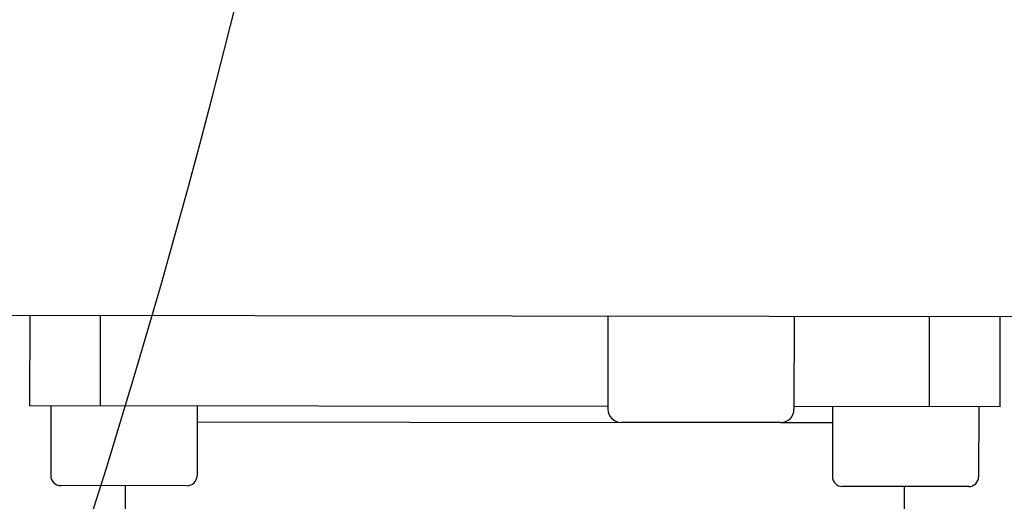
# Model space of a CAD drawing. Header units: millimetres. Extents: x 4086 to 10416, y 123 to 1549.
# Tile 224 of 256: x 9414.13 to 9420.3, y 574.27 to 577.29. Entities that reach past the tile are written whole.
import ezdxf

# ---------------------------------------------------------------- set-up
doc = ezdxf.new("R2010")
doc.units = ezdxf.units.MM
doc.layers.add('中心线', color=7, linetype='Continuous')
doc.layers.add('运动范围', color=7, linetype='Continuous')
doc.styles.add('思源黑', font='SourceHanSansCN-Normal.ttf')
doc.dimstyles.new('尺寸标注_1_6比例中六', dxfattribs={"dimtxt": 10, "dimasz": 8, "dimexe": 2, "dimexo": 1.5, "dimgap": 1, "dimtad": 1, "dimdec": 1, "dimlfac": 6, "dimdsep": 46, "dimtxsty": '思源黑', "dimcen": 0.09, "dimadec": 0, "dimazin": 0, "dimtp": 0.01, "dimtm": 0.01, "dimtfac": 1, "dimtdec": 1, "dimtofl": 0, "dimtmove": 0, "dimatfit": 3, "dimfxl": 1, "dimtolj": 1, "dimarcsym": 0})
doc.dimstyles.new('尺寸标注_1_6比例中六弯折', dxfattribs={"dimtxt": 10, "dimasz": 8, "dimexe": 2, "dimexo": 1.5, "dimgap": 1, "dimtad": 1, "dimtih": 1, "dimtoh": 1, "dimdec": 1, "dimlfac": 6, "dimdsep": 46, "dimtxsty": '思源黑', "dimcen": 0.09, "dimadec": 0, "dimazin": 0, "dimtp": 0.01, "dimtm": 0.01, "dimtfac": 1, "dimtdec": 1, "dimtofl": 0, "dimtmove": 0, "dimatfit": 3, "dimfxl": 1, "dimtolj": 1, "dimarcsym": 0})

# ---------------------------------------------------------------- blocks, each defined once
blk = doc.blocks.new('*D680')
at = {"layer": 'Defpoints', "color": 0}
for p in [(9364.7578, 590.0128), (9588.057, 409.4521)]:
    blk.add_point(p, dxfattribs=at)
at = {"layer": '中心线', "color": 0}
for p, q in [((9364.7578, 589.9228), (9364.7578, 590.1028)), ((9364.6678, 590.0128), (9364.8478, 590.0128))]:
    blk.add_line(p, q, dxfattribs=at)
at = {"layer": '中心线', "color": 0, "lineweight": -2}
for p in [(9594.2778, 404.422), (9657.0347, 383.9129)]:
    blk.add_line(p, (9619.6413, 383.9129), dxfattribs=at)
at = {"layer": '中心线', "color": 0}
blk.add_solid([(9595.1161, 405.4587), (9593.4394, 403.3852), (9588.057, 409.4521)], dxfattribs=at)
at = {"layer": '中心线', "color": 0, "insert": (9638.838, 395.2818), "char_height": 10, "attachment_point": 2, "style": '思源黑'}
blk.add_mtext('\\A1;R1723', dxfattribs=at)
blk = doc.blocks.new('*D683')
at = {"layer": 'Defpoints', "color": 0}
for p in [(9438.2796, 590.0128), (9439.0222, 590.0128), (9292.3531, 577.2459), (9291.6217, 577.1169), (9331.7173, 513.4163)]:
    blk.add_point(p, dxfattribs=at)
at = {"layer": '运动范围', "color": 0, "linetype": 'Continuous', "lineweight": -2}
for p, q in [((9440.5222, 590.0128), (9450.1767, 590.0128)), ((9290.1445, 576.8565), (9280.6367, 575.18))]:
    blk.add_line(p, q, dxfattribs=at)
blk.add_arc((9364.7578, 590.0128), 83.4188, 195.496866, 354.503134, dxfattribs=at)
at = {"layer": '运动范围', "color": 0}
for points in [[(9449.1249, 581.9581), (9446.4613, 582.086), (9448.1767, 590.0128)], [(9285.6722, 568.0187), (9283.0713, 567.4303), (9282.6064, 575.5273)]]:
    blk.add_solid(points, dxfattribs=at)
at = {"layer": '运动范围', "color": 0, "insert": (9385.9544, 521.3944), "char_height": 10, "attachment_point": 2, "rotation": 17.16616, "style": '思源黑'}
blk.add_mtext('-\\A1;170%%d', dxfattribs=at)

msp = doc.modelspace()

# ---------------------------------------------------------------- linework, layer by layer
at = {"layer": '运动范围', "color": 7, "linetype": 'Continuous'}
for p, q in [((9399.469, 575.4559), (9421.4852, 575.4303)), ((9414.1936, 575.4388), (9414.1929, 574.8721)), ((9414.6368, 574.8716), (9414.6375, 575.4383)), ((9417.8186, 575.4346), (9417.8179, 574.8513)), ((9418.9852, 575.4332), (9418.9846, 574.8499)), ((9419.833, 575.4322), (9419.8323, 574.8656)), ((9420.2762, 574.8651), (9420.2769, 575.4317)), ((9417.8179, 574.8679), (9414.1929, 574.8721)), ((9414.3263, 574.872), (9414.3257, 574.4345)), ((9415.2429, 574.8709), (9415.2424, 574.4334)), ((9420.2762, 574.8651), (9418.9846, 574.8666)), ((9419.2262, 574.8663), (9419.2257, 574.4288)), ((9420.1429, 574.8652), (9420.1424, 574.4277)), ((9415.2428, 574.7709), (9417.9011, 574.7678)), ((9418.9011, 574.7667), (9417.9011, 574.7678)), ((9418.9011, 574.7667), (9419.2261, 574.7663)), ((9415.1798, 574.371), (9414.3882, 574.3719)), ((9414.7923, 574.3714), (9414.7921, 574.1883)), ((9420.0798, 574.3653), (9419.2882, 574.3662)), ((9419.6757, 574.3658), (9419.6755, 574.1826))]:
    msp.add_line(p, q, dxfattribs=at)
for centre, radius, start, end in [((9364.7578, 590.0128), 287.1667, 190, 18.680108), ((9364.7578, 590.0128), 52.2667, 190, 170), ((9417.9012, 574.8512), 0.0833, 179.93333, 269.93333), ((9418.9012, 574.85), 0.0833, 269.93333, 359.93333), ((9414.3882, 574.4344), 0.0625, 179.93333, 269.93333), ((9415.1799, 574.4335), 0.0625, 269.93333, 359.93333), ((9419.2882, 574.4287), 0.0625, 179.93333, 269.93333), ((9420.0799, 574.4278), 0.0625, 269.93333, 359.93333)]:
    msp.add_arc(centre, radius, start, end, dxfattribs=at)

# ---------------------------------------------------------------- dimensions: what is measured, and where the dimension line sits
at = {"layer": '中心线', "color": 7}
dim = msp.add_radius_dim(center=(9364.7578, 590.0128), mpoint=(9588.057, 409.4521), dimstyle='尺寸标注_1_6比例中六弯折', dxfattribs=at)
dim.commit()
dim.dimension.update_dxf_attribs({"geometry": '*D680', "text_midpoint": (9638.838, 383.9129), "dimtype": 164})
at = {"layer": '运动范围', "color": 7, "linetype": 'Continuous'}
dim = msp.add_angular_dim_2l(base=(9331.7173, 513.4163), line1=((9292.3531, 577.2459), (9291.6217, 577.1169)), line2=((9438.2796, 590.0128), (9439.0222, 590.0128)), text='-<>', dimstyle='尺寸标注_1_6比例中六', dxfattribs=at)
dim.commit()
dim.dimension.update_dxf_attribs({"geometry": '*D683', "text_midpoint": (9389.3784, 510.3101), "dimtype": 162})

doc.saveas('drawing.dxf')
